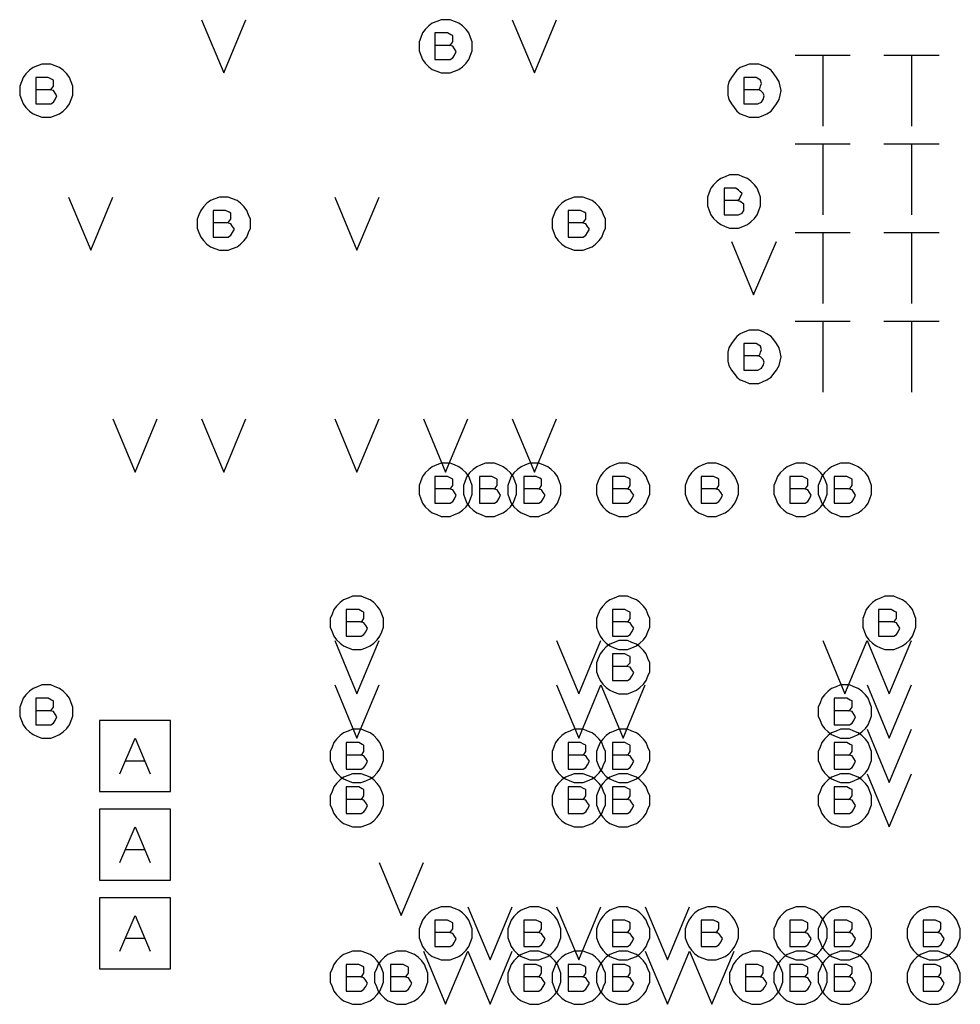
# Model space of a CAD drawing. Extents: x 28 to 61, y 25 to 46.
# Tile 9 of 50: x 35.6 to 36.7, y 30.8 to 31.9. Entities that reach past the tile are written whole.
import ezdxf

# ---------------------------------------------------------------- set-up
doc = ezdxf.new("R2010")
doc.units = 0
doc.layers.add('RVP8-IFD_F_fab', color=2, linetype='CONTINUOUS')

msp = doc.modelspace()

# ---------------------------------------------------------------- linework, layer by layer
at = {"layer": 'RVP8-IFD_F_fab'}
for points in [[(35.855, 31.94), (35.88, 31.88), (35.905, 31.94)], [(36.205, 31.94), (36.23, 31.88), (36.255, 31.94)], [(36.134, 31.911), (36.136, 31.912), (36.138, 31.915), (36.138, 31.918), (36.138, 31.922), (36.136, 31.923), (36.132, 31.925), (36.118, 31.925), (36.118, 31.895), (36.135, 31.895), (36.138, 31.897), (36.14, 31.9), (36.142, 31.904), (36.14, 31.907), (36.138, 31.91), (36.134, 31.911), (36.118, 31.911)], [(36.524, 31.9), (36.586, 31.9)], [(36.555, 31.9), (36.555, 31.82)], [(36.624, 31.9), (36.686, 31.9)], [(36.655, 31.9), (36.655, 31.82)], [(35.684, 31.861), (35.686, 31.862), (35.688, 31.865), (35.688, 31.868), (35.688, 31.872), (35.686, 31.873), (35.682, 31.875), (35.668, 31.875), (35.668, 31.845), (35.685, 31.845), (35.688, 31.847), (35.69, 31.85), (35.692, 31.854), (35.69, 31.857), (35.688, 31.86), (35.684, 31.861), (35.668, 31.861)], [(36.482, 31.861), (36.484, 31.862), (36.485, 31.865), (36.486, 31.868), (36.485, 31.872), (36.483, 31.873), (36.48, 31.875), (36.466, 31.875), (36.466, 31.845), (36.482, 31.845), (36.486, 31.847), (36.488, 31.85), (36.489, 31.854), (36.488, 31.857), (36.485, 31.86), (36.482, 31.861), (36.466, 31.861)], [(36.524, 31.8), (36.586, 31.8)], [(36.555, 31.8), (36.555, 31.72)], [(36.624, 31.8), (36.686, 31.8)], [(36.655, 31.8), (36.655, 31.72)], [(36.459, 31.736), (36.461, 31.738), (36.462, 31.74), (36.464, 31.744), (36.462, 31.746), (36.46, 31.748), (36.457, 31.75), (36.444, 31.75), (36.444, 31.72), (36.46, 31.72), (36.464, 31.722), (36.466, 31.725), (36.466, 31.728), (36.466, 31.732), (36.462, 31.735), (36.459, 31.736), (36.444, 31.736)], [(35.705, 31.74), (35.73, 31.68), (35.755, 31.74)], [(36.005, 31.74), (36.03, 31.68), (36.055, 31.74)], [(35.884, 31.711), (35.886, 31.713), (35.888, 31.715), (35.888, 31.719), (35.888, 31.722), (35.886, 31.723), (35.882, 31.725), (35.868, 31.725), (35.868, 31.695), (35.885, 31.695), (35.888, 31.697), (35.89, 31.7), (35.892, 31.704), (35.89, 31.707), (35.888, 31.71), (35.884, 31.711), (35.868, 31.711)], [(36.284, 31.711), (36.286, 31.713), (36.288, 31.715), (36.288, 31.719), (36.288, 31.722), (36.286, 31.723), (36.282, 31.725), (36.268, 31.725), (36.268, 31.695), (36.285, 31.695), (36.288, 31.697), (36.29, 31.7), (36.292, 31.704), (36.29, 31.707), (36.288, 31.71), (36.284, 31.711), (36.268, 31.711)], [(36.524, 31.7), (36.586, 31.7)], [(36.555, 31.7), (36.555, 31.62)], [(36.624, 31.7), (36.686, 31.7)], [(36.655, 31.7), (36.655, 31.62)], [(36.452, 31.69), (36.477, 31.63), (36.503, 31.69)], [(36.524, 31.6), (36.586, 31.6)], [(36.555, 31.6), (36.555, 31.52)], [(36.624, 31.6), (36.686, 31.6)], [(36.655, 31.6), (36.655, 31.52)], [(36.482, 31.561), (36.484, 31.562), (36.485, 31.565), (36.486, 31.568), (36.485, 31.572), (36.483, 31.573), (36.48, 31.575), (36.466, 31.575), (36.466, 31.545), (36.482, 31.545), (36.486, 31.547), (36.488, 31.55), (36.489, 31.554), (36.488, 31.557), (36.485, 31.56), (36.482, 31.561), (36.466, 31.561)], [(35.755, 31.49), (35.78, 31.43), (35.805, 31.49)], [(35.855, 31.49), (35.88, 31.43), (35.905, 31.49)], [(36.005, 31.49), (36.03, 31.43), (36.055, 31.49)], [(36.105, 31.49), (36.13, 31.43), (36.155, 31.49)], [(36.205, 31.49), (36.23, 31.43), (36.255, 31.49)], [(36.134, 31.411), (36.136, 31.412), (36.138, 31.415), (36.138, 31.418), (36.138, 31.422), (36.136, 31.423), (36.132, 31.425), (36.118, 31.425), (36.118, 31.395), (36.135, 31.395), (36.138, 31.397), (36.14, 31.4), (36.142, 31.404), (36.14, 31.407), (36.138, 31.41), (36.134, 31.411), (36.118, 31.411)], [(36.184, 31.411), (36.186, 31.412), (36.188, 31.415), (36.188, 31.418), (36.188, 31.422), (36.186, 31.423), (36.182, 31.425), (36.168, 31.425), (36.168, 31.395), (36.185, 31.395), (36.188, 31.397), (36.19, 31.4), (36.192, 31.404), (36.19, 31.407), (36.188, 31.41), (36.184, 31.411), (36.168, 31.411)], [(36.234, 31.411), (36.236, 31.412), (36.238, 31.415), (36.238, 31.418), (36.238, 31.422), (36.236, 31.423), (36.232, 31.425), (36.218, 31.425), (36.218, 31.395), (36.235, 31.395), (36.238, 31.397), (36.24, 31.4), (36.242, 31.404), (36.24, 31.407), (36.238, 31.41), (36.234, 31.411), (36.218, 31.411)], [(36.334, 31.411), (36.336, 31.412), (36.338, 31.415), (36.338, 31.418), (36.338, 31.422), (36.336, 31.423), (36.332, 31.425), (36.318, 31.425), (36.318, 31.395), (36.335, 31.395), (36.338, 31.397), (36.34, 31.4), (36.342, 31.404), (36.34, 31.407), (36.338, 31.41), (36.334, 31.411), (36.318, 31.411)], [(36.434, 31.411), (36.436, 31.412), (36.438, 31.415), (36.438, 31.418), (36.438, 31.422), (36.436, 31.423), (36.432, 31.425), (36.418, 31.425), (36.418, 31.395), (36.435, 31.395), (36.438, 31.397), (36.44, 31.4), (36.442, 31.404), (36.44, 31.407), (36.438, 31.41), (36.434, 31.411), (36.418, 31.411)], [(36.534, 31.411), (36.536, 31.412), (36.538, 31.415), (36.538, 31.418), (36.538, 31.422), (36.536, 31.423), (36.532, 31.425), (36.518, 31.425), (36.518, 31.395), (36.535, 31.395), (36.538, 31.397), (36.54, 31.4), (36.542, 31.404), (36.54, 31.407), (36.538, 31.41), (36.534, 31.411), (36.518, 31.411)], [(36.584, 31.411), (36.586, 31.412), (36.588, 31.415), (36.588, 31.418), (36.588, 31.422), (36.586, 31.423), (36.582, 31.425), (36.568, 31.425), (36.568, 31.395), (36.585, 31.395), (36.588, 31.397), (36.59, 31.4), (36.592, 31.404), (36.59, 31.407), (36.588, 31.41), (36.584, 31.411), (36.568, 31.411)], [(36.034, 31.261), (36.036, 31.262), (36.038, 31.265), (36.038, 31.268), (36.038, 31.272), (36.036, 31.273), (36.032, 31.275), (36.018, 31.275), (36.018, 31.245), (36.035, 31.245), (36.038, 31.247), (36.04, 31.25), (36.042, 31.254), (36.04, 31.257), (36.038, 31.26), (36.034, 31.261), (36.018, 31.261)], [(36.334, 31.261), (36.336, 31.262), (36.338, 31.265), (36.338, 31.268), (36.338, 31.272), (36.336, 31.273), (36.332, 31.275), (36.318, 31.275), (36.318, 31.245), (36.335, 31.245), (36.338, 31.247), (36.34, 31.25), (36.342, 31.254), (36.34, 31.257), (36.338, 31.26), (36.334, 31.261), (36.318, 31.261)], [(36.634, 31.261), (36.636, 31.262), (36.638, 31.265), (36.638, 31.268), (36.638, 31.272), (36.636, 31.273), (36.632, 31.275), (36.618, 31.275), (36.618, 31.245), (36.635, 31.245), (36.638, 31.247), (36.64, 31.25), (36.642, 31.254), (36.64, 31.257), (36.638, 31.26), (36.634, 31.261), (36.618, 31.261)], [(36.005, 31.24), (36.03, 31.18), (36.055, 31.24)], [(36.255, 31.24), (36.28, 31.18), (36.305, 31.24)], [(36.555, 31.24), (36.58, 31.18), (36.605, 31.24)], [(36.605, 31.24), (36.63, 31.18), (36.655, 31.24)], [(36.334, 31.211), (36.336, 31.213), (36.338, 31.215), (36.338, 31.219), (36.338, 31.222), (36.336, 31.223), (36.332, 31.225), (36.318, 31.225), (36.318, 31.195), (36.335, 31.195), (36.338, 31.197), (36.34, 31.2), (36.342, 31.204), (36.34, 31.207), (36.338, 31.21), (36.334, 31.211), (36.318, 31.211)], [(36.005, 31.19), (36.03, 31.13), (36.055, 31.19)], [(36.255, 31.19), (36.28, 31.13), (36.305, 31.19)], [(36.305, 31.19), (36.33, 31.13), (36.355, 31.19)], [(36.605, 31.19), (36.63, 31.13), (36.655, 31.19)], [(35.684, 31.161), (35.686, 31.162), (35.688, 31.165), (35.688, 31.168), (35.688, 31.172), (35.686, 31.173), (35.682, 31.175), (35.668, 31.175), (35.668, 31.145), (35.685, 31.145), (35.688, 31.147), (35.69, 31.15), (35.692, 31.154), (35.69, 31.157), (35.688, 31.16), (35.684, 31.161), (35.668, 31.161)], [(36.584, 31.161), (36.586, 31.162), (36.588, 31.165), (36.588, 31.168), (36.588, 31.172), (36.586, 31.173), (36.582, 31.175), (36.568, 31.175), (36.568, 31.145), (36.585, 31.145), (36.588, 31.147), (36.59, 31.15), (36.592, 31.154), (36.59, 31.157), (36.588, 31.16), (36.584, 31.161), (36.568, 31.161)], [(36.605, 31.14), (36.63, 31.08), (36.655, 31.14)], [(35.763, 31.09), (35.78, 31.13), (35.797, 31.09)], [(36.034, 31.111), (36.036, 31.112), (36.038, 31.115), (36.038, 31.118), (36.038, 31.122), (36.036, 31.123), (36.032, 31.125), (36.018, 31.125), (36.018, 31.095), (36.035, 31.095), (36.038, 31.097), (36.04, 31.1), (36.042, 31.104), (36.04, 31.107), (36.038, 31.11), (36.034, 31.111), (36.018, 31.111)], [(36.284, 31.111), (36.286, 31.112), (36.288, 31.115), (36.288, 31.118), (36.288, 31.122), (36.286, 31.123), (36.282, 31.125), (36.268, 31.125), (36.268, 31.095), (36.285, 31.095), (36.288, 31.097), (36.29, 31.1), (36.292, 31.104), (36.29, 31.107), (36.288, 31.11), (36.284, 31.111), (36.268, 31.111)], [(36.334, 31.111), (36.336, 31.112), (36.338, 31.115), (36.338, 31.118), (36.338, 31.122), (36.336, 31.123), (36.332, 31.125), (36.318, 31.125), (36.318, 31.095), (36.335, 31.095), (36.338, 31.097), (36.34, 31.1), (36.342, 31.104), (36.34, 31.107), (36.338, 31.11), (36.334, 31.111), (36.318, 31.111)], [(36.584, 31.111), (36.586, 31.112), (36.588, 31.115), (36.588, 31.118), (36.588, 31.122), (36.586, 31.123), (36.582, 31.125), (36.568, 31.125), (36.568, 31.095), (36.585, 31.095), (36.588, 31.097), (36.59, 31.1), (36.592, 31.104), (36.59, 31.107), (36.588, 31.11), (36.584, 31.111), (36.568, 31.111)], [(35.791, 31.104), (35.769, 31.104)], [(36.605, 31.09), (36.63, 31.03), (36.655, 31.09)], [(36.034, 31.061), (36.036, 31.062), (36.038, 31.065), (36.038, 31.068), (36.038, 31.072), (36.036, 31.073), (36.032, 31.075), (36.018, 31.075), (36.018, 31.045), (36.035, 31.045), (36.038, 31.047), (36.04, 31.05), (36.042, 31.054), (36.04, 31.057), (36.038, 31.06), (36.034, 31.061), (36.018, 31.061)], [(36.284, 31.061), (36.286, 31.062), (36.288, 31.065), (36.288, 31.068), (36.288, 31.072), (36.286, 31.073), (36.282, 31.075), (36.268, 31.075), (36.268, 31.045), (36.285, 31.045), (36.288, 31.047), (36.29, 31.05), (36.292, 31.054), (36.29, 31.057), (36.288, 31.06), (36.284, 31.061), (36.268, 31.061)], [(36.334, 31.061), (36.336, 31.062), (36.338, 31.065), (36.338, 31.068), (36.338, 31.072), (36.336, 31.073), (36.332, 31.075), (36.318, 31.075), (36.318, 31.045), (36.335, 31.045), (36.338, 31.047), (36.34, 31.05), (36.342, 31.054), (36.34, 31.057), (36.338, 31.06), (36.334, 31.061), (36.318, 31.061)], [(36.584, 31.061), (36.586, 31.062), (36.588, 31.065), (36.588, 31.068), (36.588, 31.072), (36.586, 31.073), (36.582, 31.075), (36.568, 31.075), (36.568, 31.045), (36.585, 31.045), (36.588, 31.047), (36.59, 31.05), (36.592, 31.054), (36.59, 31.057), (36.588, 31.06), (36.584, 31.061), (36.568, 31.061)], [(35.763, 30.99), (35.78, 31.03), (35.797, 30.99)], [(35.791, 31.004), (35.769, 31.004)], [(36.055, 30.99), (36.08, 30.93), (36.105, 30.99)], [(36.155, 30.94), (36.18, 30.88), (36.205, 30.94)], [(36.255, 30.94), (36.28, 30.88), (36.305, 30.94)], [(36.355, 30.94), (36.38, 30.88), (36.405, 30.94)], [(35.763, 30.89), (35.78, 30.93), (35.797, 30.89)], [(36.134, 30.911), (36.136, 30.912), (36.138, 30.915), (36.138, 30.918), (36.138, 30.922), (36.136, 30.923), (36.132, 30.925), (36.118, 30.925), (36.118, 30.895), (36.135, 30.895), (36.138, 30.897), (36.14, 30.9), (36.142, 30.904), (36.14, 30.907), (36.138, 30.91), (36.134, 30.911), (36.118, 30.911)], [(36.234, 30.911), (36.236, 30.912), (36.238, 30.915), (36.238, 30.918), (36.238, 30.922), (36.236, 30.923), (36.232, 30.925), (36.218, 30.925), (36.218, 30.895), (36.235, 30.895), (36.238, 30.897), (36.24, 30.9), (36.242, 30.904), (36.24, 30.907), (36.238, 30.91), (36.234, 30.911), (36.218, 30.911)], [(36.334, 30.911), (36.336, 30.912), (36.338, 30.915), (36.338, 30.918), (36.338, 30.922), (36.336, 30.923), (36.332, 30.925), (36.318, 30.925), (36.318, 30.895), (36.335, 30.895), (36.338, 30.897), (36.34, 30.9), (36.342, 30.904), (36.34, 30.907), (36.338, 30.91), (36.334, 30.911), (36.318, 30.911)], [(36.434, 30.911), (36.436, 30.912), (36.438, 30.915), (36.438, 30.918), (36.438, 30.922), (36.436, 30.923), (36.432, 30.925), (36.418, 30.925), (36.418, 30.895), (36.435, 30.895), (36.438, 30.897), (36.44, 30.9), (36.442, 30.904), (36.44, 30.907), (36.438, 30.91), (36.434, 30.911), (36.418, 30.911)], [(36.534, 30.911), (36.536, 30.912), (36.538, 30.915), (36.538, 30.918), (36.538, 30.922), (36.536, 30.923), (36.532, 30.925), (36.518, 30.925), (36.518, 30.895), (36.535, 30.895), (36.538, 30.897), (36.54, 30.9), (36.542, 30.904), (36.54, 30.907), (36.538, 30.91), (36.534, 30.911), (36.518, 30.911)], [(36.584, 30.911), (36.586, 30.912), (36.588, 30.915), (36.588, 30.918), (36.588, 30.922), (36.586, 30.923), (36.582, 30.925), (36.568, 30.925), (36.568, 30.895), (36.585, 30.895), (36.588, 30.897), (36.59, 30.9), (36.592, 30.904), (36.59, 30.907), (36.588, 30.91), (36.584, 30.911), (36.568, 30.911)], [(36.684, 30.911), (36.686, 30.912), (36.688, 30.915), (36.688, 30.918), (36.688, 30.922), (36.686, 30.923), (36.682, 30.925), (36.668, 30.925), (36.668, 30.895), (36.685, 30.895), (36.688, 30.897), (36.69, 30.9), (36.692, 30.904), (36.69, 30.907), (36.688, 30.91), (36.684, 30.911), (36.668, 30.911)], [(35.791, 30.904), (35.769, 30.904)], [(36.105, 30.89), (36.13, 30.83), (36.155, 30.89), (36.18, 30.83), (36.205, 30.89)], [(36.355, 30.89), (36.38, 30.83), (36.405, 30.89)], [(36.405, 30.89), (36.43, 30.83), (36.455, 30.89)], [(36.034, 30.861), (36.036, 30.862), (36.038, 30.865), (36.038, 30.868), (36.038, 30.872), (36.036, 30.873), (36.032, 30.875), (36.018, 30.875), (36.018, 30.845), (36.035, 30.845), (36.038, 30.847), (36.04, 30.85), (36.042, 30.854), (36.04, 30.857), (36.038, 30.86), (36.034, 30.861), (36.018, 30.861)], [(36.084, 30.861), (36.086, 30.862), (36.088, 30.865), (36.088, 30.868), (36.088, 30.872), (36.086, 30.873), (36.082, 30.875), (36.068, 30.875), (36.068, 30.845), (36.085, 30.845), (36.088, 30.847), (36.09, 30.85), (36.092, 30.854), (36.09, 30.857), (36.088, 30.86), (36.084, 30.861), (36.068, 30.861)], [(36.234, 30.861), (36.236, 30.862), (36.238, 30.865), (36.238, 30.868), (36.238, 30.872), (36.236, 30.873), (36.232, 30.875), (36.218, 30.875), (36.218, 30.845), (36.235, 30.845), (36.238, 30.847), (36.24, 30.85), (36.242, 30.854), (36.24, 30.857), (36.238, 30.86), (36.234, 30.861), (36.218, 30.861)], [(36.284, 30.861), (36.286, 30.862), (36.288, 30.865), (36.288, 30.868), (36.288, 30.872), (36.286, 30.873), (36.282, 30.875), (36.268, 30.875), (36.268, 30.845), (36.285, 30.845), (36.288, 30.847), (36.29, 30.85), (36.292, 30.854), (36.29, 30.857), (36.288, 30.86), (36.284, 30.861), (36.268, 30.861)], [(36.334, 30.861), (36.336, 30.862), (36.338, 30.865), (36.338, 30.868), (36.338, 30.872), (36.336, 30.873), (36.332, 30.875), (36.318, 30.875), (36.318, 30.845), (36.335, 30.845), (36.338, 30.847), (36.34, 30.85), (36.342, 30.854), (36.34, 30.857), (36.338, 30.86), (36.334, 30.861), (36.318, 30.861)], [(36.484, 30.861), (36.486, 30.862), (36.488, 30.865), (36.488, 30.868), (36.488, 30.872), (36.486, 30.873), (36.482, 30.875), (36.468, 30.875), (36.468, 30.845), (36.485, 30.845), (36.488, 30.847), (36.49, 30.85), (36.492, 30.854), (36.49, 30.857), (36.488, 30.86), (36.484, 30.861), (36.468, 30.861)], [(36.534, 30.861), (36.536, 30.862), (36.538, 30.865), (36.538, 30.868), (36.538, 30.872), (36.536, 30.873), (36.532, 30.875), (36.518, 30.875), (36.518, 30.845), (36.535, 30.845), (36.538, 30.847), (36.54, 30.85), (36.542, 30.854), (36.54, 30.857), (36.538, 30.86), (36.534, 30.861), (36.518, 30.861)], [(36.584, 30.861), (36.586, 30.862), (36.588, 30.865), (36.588, 30.868), (36.588, 30.872), (36.586, 30.873), (36.582, 30.875), (36.568, 30.875), (36.568, 30.845), (36.585, 30.845), (36.588, 30.847), (36.59, 30.85), (36.592, 30.854), (36.59, 30.857), (36.588, 30.86), (36.584, 30.861), (36.568, 30.861)], [(36.684, 30.861), (36.686, 30.862), (36.688, 30.865), (36.688, 30.868), (36.688, 30.872), (36.686, 30.873), (36.682, 30.875), (36.668, 30.875), (36.668, 30.845), (36.685, 30.845), (36.688, 30.847), (36.69, 30.85), (36.692, 30.854), (36.69, 30.857), (36.688, 30.86), (36.684, 30.861), (36.668, 30.861)]]:
    msp.add_lwpolyline(points, dxfattribs=at)
for points in [[(36.16, 31.91), (36.16, 31.915), (36.158, 31.92), (36.156, 31.925), (36.153, 31.929), (36.149, 31.933), (36.145, 31.936), (36.14, 31.938), (36.135, 31.94), (36.13, 31.94), (36.125, 31.94), (36.12, 31.938), (36.115, 31.936), (36.111, 31.933), (36.107, 31.929), (36.104, 31.925), (36.102, 31.92), (36.1, 31.915), (36.1, 31.91), (36.1, 31.905), (36.102, 31.9), (36.104, 31.895), (36.107, 31.891), (36.111, 31.887), (36.115, 31.884), (36.12, 31.882), (36.125, 31.88), (36.13, 31.88), (36.135, 31.88), (36.14, 31.882), (36.145, 31.884), (36.149, 31.887), (36.153, 31.891), (36.156, 31.895), (36.158, 31.9), (36.16, 31.905), (36.16, 31.91)], [(35.71, 31.86), (35.71, 31.865), (35.708, 31.87), (35.706, 31.875), (35.703, 31.879), (35.699, 31.883), (35.695, 31.886), (35.69, 31.888), (35.685, 31.89), (35.68, 31.89), (35.675, 31.89), (35.67, 31.888), (35.665, 31.886), (35.661, 31.883), (35.657, 31.879), (35.654, 31.875), (35.652, 31.87), (35.65, 31.865), (35.65, 31.86), (35.65, 31.855), (35.652, 31.85), (35.654, 31.845), (35.657, 31.841), (35.661, 31.837), (35.665, 31.834), (35.67, 31.832), (35.675, 31.83), (35.68, 31.83), (35.685, 31.83), (35.69, 31.832), (35.695, 31.834), (35.699, 31.837), (35.703, 31.841), (35.706, 31.845), (35.708, 31.85), (35.71, 31.855), (35.71, 31.86)], [(36.508, 31.86), (36.507, 31.865), (36.506, 31.87), (36.503, 31.875), (36.5, 31.879), (36.497, 31.883), (36.492, 31.886), (36.488, 31.888), (36.483, 31.89), (36.478, 31.89), (36.472, 31.89), (36.467, 31.888), (36.462, 31.886), (36.458, 31.883), (36.455, 31.879), (36.452, 31.875), (36.449, 31.87), (36.448, 31.865), (36.448, 31.86), (36.448, 31.855), (36.449, 31.85), (36.452, 31.845), (36.455, 31.841), (36.458, 31.837), (36.462, 31.834), (36.467, 31.832), (36.472, 31.83), (36.478, 31.83), (36.483, 31.83), (36.488, 31.832), (36.492, 31.834), (36.497, 31.837), (36.5, 31.841), (36.503, 31.845), (36.506, 31.85), (36.507, 31.855), (36.508, 31.86)], [(36.485, 31.735), (36.485, 31.74), (36.483, 31.745), (36.481, 31.75), (36.478, 31.754), (36.474, 31.758), (36.47, 31.761), (36.465, 31.763), (36.46, 31.765), (36.455, 31.765), (36.45, 31.765), (36.445, 31.763), (36.44, 31.761), (36.436, 31.758), (36.432, 31.754), (36.429, 31.75), (36.427, 31.745), (36.425, 31.74), (36.425, 31.735), (36.425, 31.73), (36.427, 31.725), (36.429, 31.72), (36.432, 31.716), (36.436, 31.712), (36.44, 31.709), (36.445, 31.707), (36.45, 31.705), (36.455, 31.705), (36.46, 31.705), (36.465, 31.707), (36.47, 31.709), (36.474, 31.712), (36.478, 31.716), (36.481, 31.72), (36.483, 31.725), (36.485, 31.73), (36.485, 31.735)], [(35.91, 31.71), (35.91, 31.715), (35.908, 31.72), (35.906, 31.725), (35.903, 31.729), (35.899, 31.733), (35.895, 31.736), (35.89, 31.738), (35.885, 31.74), (35.88, 31.74), (35.875, 31.74), (35.87, 31.738), (35.865, 31.736), (35.861, 31.733), (35.857, 31.729), (35.854, 31.725), (35.852, 31.72), (35.85, 31.715), (35.85, 31.71), (35.85, 31.705), (35.852, 31.7), (35.854, 31.695), (35.857, 31.691), (35.861, 31.687), (35.865, 31.684), (35.87, 31.682), (35.875, 31.68), (35.88, 31.68), (35.885, 31.68), (35.89, 31.682), (35.895, 31.684), (35.899, 31.687), (35.903, 31.691), (35.906, 31.695), (35.908, 31.7), (35.91, 31.705), (35.91, 31.71)], [(36.31, 31.71), (36.31, 31.715), (36.308, 31.72), (36.306, 31.725), (36.303, 31.729), (36.299, 31.733), (36.295, 31.736), (36.29, 31.738), (36.285, 31.74), (36.28, 31.74), (36.275, 31.74), (36.27, 31.738), (36.265, 31.736), (36.261, 31.733), (36.257, 31.729), (36.254, 31.725), (36.252, 31.72), (36.25, 31.715), (36.25, 31.71), (36.25, 31.705), (36.252, 31.7), (36.254, 31.695), (36.257, 31.691), (36.261, 31.687), (36.265, 31.684), (36.27, 31.682), (36.275, 31.68), (36.28, 31.68), (36.285, 31.68), (36.29, 31.682), (36.295, 31.684), (36.299, 31.687), (36.303, 31.691), (36.306, 31.695), (36.308, 31.7), (36.31, 31.705), (36.31, 31.71)], [(36.508, 31.56), (36.507, 31.565), (36.506, 31.57), (36.503, 31.575), (36.5, 31.579), (36.497, 31.583), (36.492, 31.586), (36.488, 31.588), (36.483, 31.59), (36.478, 31.59), (36.472, 31.59), (36.467, 31.588), (36.462, 31.586), (36.458, 31.583), (36.455, 31.579), (36.452, 31.575), (36.449, 31.57), (36.448, 31.565), (36.448, 31.56), (36.448, 31.555), (36.449, 31.55), (36.452, 31.545), (36.455, 31.541), (36.458, 31.537), (36.462, 31.534), (36.467, 31.532), (36.472, 31.53), (36.478, 31.53), (36.483, 31.53), (36.488, 31.532), (36.492, 31.534), (36.497, 31.537), (36.5, 31.541), (36.503, 31.545), (36.506, 31.55), (36.507, 31.555), (36.508, 31.56)], [(36.16, 31.41), (36.16, 31.415), (36.158, 31.42), (36.156, 31.425), (36.153, 31.429), (36.149, 31.433), (36.145, 31.436), (36.14, 31.438), (36.135, 31.44), (36.13, 31.44), (36.125, 31.44), (36.12, 31.438), (36.115, 31.436), (36.111, 31.433), (36.107, 31.429), (36.104, 31.425), (36.102, 31.42), (36.1, 31.415), (36.1, 31.41), (36.1, 31.405), (36.102, 31.4), (36.104, 31.395), (36.107, 31.391), (36.111, 31.387), (36.115, 31.384), (36.12, 31.382), (36.125, 31.38), (36.13, 31.38), (36.135, 31.38), (36.14, 31.382), (36.145, 31.384), (36.149, 31.387), (36.153, 31.391), (36.156, 31.395), (36.158, 31.4), (36.16, 31.405), (36.16, 31.41)], [(36.21, 31.41), (36.21, 31.415), (36.208, 31.42), (36.206, 31.425), (36.203, 31.429), (36.199, 31.433), (36.195, 31.436), (36.19, 31.438), (36.185, 31.44), (36.18, 31.44), (36.175, 31.44), (36.17, 31.438), (36.165, 31.436), (36.161, 31.433), (36.157, 31.429), (36.154, 31.425), (36.152, 31.42), (36.15, 31.415), (36.15, 31.41), (36.15, 31.405), (36.152, 31.4), (36.154, 31.395), (36.157, 31.391), (36.161, 31.387), (36.165, 31.384), (36.17, 31.382), (36.175, 31.38), (36.18, 31.38), (36.185, 31.38), (36.19, 31.382), (36.195, 31.384), (36.199, 31.387), (36.203, 31.391), (36.206, 31.395), (36.208, 31.4), (36.21, 31.405), (36.21, 31.41)], [(36.26, 31.41), (36.26, 31.415), (36.258, 31.42), (36.256, 31.425), (36.253, 31.429), (36.249, 31.433), (36.245, 31.436), (36.24, 31.438), (36.235, 31.44), (36.23, 31.44), (36.225, 31.44), (36.22, 31.438), (36.215, 31.436), (36.211, 31.433), (36.207, 31.429), (36.204, 31.425), (36.202, 31.42), (36.2, 31.415), (36.2, 31.41), (36.2, 31.405), (36.202, 31.4), (36.204, 31.395), (36.207, 31.391), (36.211, 31.387), (36.215, 31.384), (36.22, 31.382), (36.225, 31.38), (36.23, 31.38), (36.235, 31.38), (36.24, 31.382), (36.245, 31.384), (36.249, 31.387), (36.253, 31.391), (36.256, 31.395), (36.258, 31.4), (36.26, 31.405), (36.26, 31.41)], [(36.36, 31.41), (36.36, 31.415), (36.358, 31.42), (36.356, 31.425), (36.353, 31.429), (36.349, 31.433), (36.345, 31.436), (36.34, 31.438), (36.335, 31.44), (36.33, 31.44), (36.325, 31.44), (36.32, 31.438), (36.315, 31.436), (36.311, 31.433), (36.307, 31.429), (36.304, 31.425), (36.302, 31.42), (36.3, 31.415), (36.3, 31.41), (36.3, 31.405), (36.302, 31.4), (36.304, 31.395), (36.307, 31.391), (36.311, 31.387), (36.315, 31.384), (36.32, 31.382), (36.325, 31.38), (36.33, 31.38), (36.335, 31.38), (36.34, 31.382), (36.345, 31.384), (36.349, 31.387), (36.353, 31.391), (36.356, 31.395), (36.358, 31.4), (36.36, 31.405), (36.36, 31.41)], [(36.46, 31.41), (36.46, 31.415), (36.458, 31.42), (36.456, 31.425), (36.453, 31.429), (36.449, 31.433), (36.445, 31.436), (36.44, 31.438), (36.435, 31.44), (36.43, 31.44), (36.425, 31.44), (36.42, 31.438), (36.415, 31.436), (36.411, 31.433), (36.407, 31.429), (36.404, 31.425), (36.402, 31.42), (36.4, 31.415), (36.4, 31.41), (36.4, 31.405), (36.402, 31.4), (36.404, 31.395), (36.407, 31.391), (36.411, 31.387), (36.415, 31.384), (36.42, 31.382), (36.425, 31.38), (36.43, 31.38), (36.435, 31.38), (36.44, 31.382), (36.445, 31.384), (36.449, 31.387), (36.453, 31.391), (36.456, 31.395), (36.458, 31.4), (36.46, 31.405), (36.46, 31.41)], [(36.56, 31.41), (36.56, 31.415), (36.558, 31.42), (36.556, 31.425), (36.553, 31.429), (36.549, 31.433), (36.545, 31.436), (36.54, 31.438), (36.535, 31.44), (36.53, 31.44), (36.525, 31.44), (36.52, 31.438), (36.515, 31.436), (36.511, 31.433), (36.507, 31.429), (36.504, 31.425), (36.502, 31.42), (36.5, 31.415), (36.5, 31.41), (36.5, 31.405), (36.502, 31.4), (36.504, 31.395), (36.507, 31.391), (36.511, 31.387), (36.515, 31.384), (36.52, 31.382), (36.525, 31.38), (36.53, 31.38), (36.535, 31.38), (36.54, 31.382), (36.545, 31.384), (36.549, 31.387), (36.553, 31.391), (36.556, 31.395), (36.558, 31.4), (36.56, 31.405), (36.56, 31.41)], [(36.61, 31.41), (36.61, 31.415), (36.608, 31.42), (36.606, 31.425), (36.603, 31.429), (36.599, 31.433), (36.595, 31.436), (36.59, 31.438), (36.585, 31.44), (36.58, 31.44), (36.575, 31.44), (36.57, 31.438), (36.565, 31.436), (36.561, 31.433), (36.557, 31.429), (36.554, 31.425), (36.552, 31.42), (36.55, 31.415), (36.55, 31.41), (36.55, 31.405), (36.552, 31.4), (36.554, 31.395), (36.557, 31.391), (36.561, 31.387), (36.565, 31.384), (36.57, 31.382), (36.575, 31.38), (36.58, 31.38), (36.585, 31.38), (36.59, 31.382), (36.595, 31.384), (36.599, 31.387), (36.603, 31.391), (36.606, 31.395), (36.608, 31.4), (36.61, 31.405), (36.61, 31.41)], [(36.06, 31.26), (36.06, 31.265), (36.058, 31.27), (36.056, 31.275), (36.053, 31.279), (36.049, 31.283), (36.045, 31.286), (36.04, 31.288), (36.035, 31.29), (36.03, 31.29), (36.025, 31.29), (36.02, 31.288), (36.015, 31.286), (36.011, 31.283), (36.007, 31.279), (36.004, 31.275), (36.002, 31.27), (36, 31.265), (36, 31.26), (36, 31.255), (36.002, 31.25), (36.004, 31.245), (36.007, 31.241), (36.011, 31.237), (36.015, 31.234), (36.02, 31.232), (36.025, 31.23), (36.03, 31.23), (36.035, 31.23), (36.04, 31.232), (36.045, 31.234), (36.049, 31.237), (36.053, 31.241), (36.056, 31.245), (36.058, 31.25), (36.06, 31.255), (36.06, 31.26)], [(36.36, 31.26), (36.36, 31.265), (36.358, 31.27), (36.356, 31.275), (36.353, 31.279), (36.349, 31.283), (36.345, 31.286), (36.34, 31.288), (36.335, 31.29), (36.33, 31.29), (36.325, 31.29), (36.32, 31.288), (36.315, 31.286), (36.311, 31.283), (36.307, 31.279), (36.304, 31.275), (36.302, 31.27), (36.3, 31.265), (36.3, 31.26), (36.3, 31.255), (36.302, 31.25), (36.304, 31.245), (36.307, 31.241), (36.311, 31.237), (36.315, 31.234), (36.32, 31.232), (36.325, 31.23), (36.33, 31.23), (36.335, 31.23), (36.34, 31.232), (36.345, 31.234), (36.349, 31.237), (36.353, 31.241), (36.356, 31.245), (36.358, 31.25), (36.36, 31.255), (36.36, 31.26)], [(36.66, 31.26), (36.66, 31.265), (36.658, 31.27), (36.656, 31.275), (36.653, 31.279), (36.649, 31.283), (36.645, 31.286), (36.64, 31.288), (36.635, 31.29), (36.63, 31.29), (36.625, 31.29), (36.62, 31.288), (36.615, 31.286), (36.611, 31.283), (36.607, 31.279), (36.604, 31.275), (36.602, 31.27), (36.6, 31.265), (36.6, 31.26), (36.6, 31.255), (36.602, 31.25), (36.604, 31.245), (36.607, 31.241), (36.611, 31.237), (36.615, 31.234), (36.62, 31.232), (36.625, 31.23), (36.63, 31.23), (36.635, 31.23), (36.64, 31.232), (36.645, 31.234), (36.649, 31.237), (36.653, 31.241), (36.656, 31.245), (36.658, 31.25), (36.66, 31.255), (36.66, 31.26)], [(36.36, 31.21), (36.36, 31.215), (36.358, 31.22), (36.356, 31.225), (36.353, 31.229), (36.349, 31.233), (36.345, 31.236), (36.34, 31.238), (36.335, 31.24), (36.33, 31.24), (36.325, 31.24), (36.32, 31.238), (36.315, 31.236), (36.311, 31.233), (36.307, 31.229), (36.304, 31.225), (36.302, 31.22), (36.3, 31.215), (36.3, 31.21), (36.3, 31.205), (36.302, 31.2), (36.304, 31.195), (36.307, 31.191), (36.311, 31.187), (36.315, 31.184), (36.32, 31.182), (36.325, 31.18), (36.33, 31.18), (36.335, 31.18), (36.34, 31.182), (36.345, 31.184), (36.349, 31.187), (36.353, 31.191), (36.356, 31.195), (36.358, 31.2), (36.36, 31.205), (36.36, 31.21)], [(35.71, 31.16), (35.71, 31.165), (35.708, 31.17), (35.706, 31.175), (35.703, 31.179), (35.699, 31.183), (35.695, 31.186), (35.69, 31.188), (35.685, 31.19), (35.68, 31.19), (35.675, 31.19), (35.67, 31.188), (35.665, 31.186), (35.661, 31.183), (35.657, 31.179), (35.654, 31.175), (35.652, 31.17), (35.65, 31.165), (35.65, 31.16), (35.65, 31.155), (35.652, 31.15), (35.654, 31.145), (35.657, 31.141), (35.661, 31.137), (35.665, 31.134), (35.67, 31.132), (35.675, 31.13), (35.68, 31.13), (35.685, 31.13), (35.69, 31.132), (35.695, 31.134), (35.699, 31.137), (35.703, 31.141), (35.706, 31.145), (35.708, 31.15), (35.71, 31.155), (35.71, 31.16)], [(36.61, 31.16), (36.61, 31.165), (36.608, 31.17), (36.606, 31.175), (36.603, 31.179), (36.599, 31.183), (36.595, 31.186), (36.59, 31.188), (36.585, 31.19), (36.58, 31.19), (36.575, 31.19), (36.57, 31.188), (36.565, 31.186), (36.561, 31.183), (36.557, 31.179), (36.554, 31.175), (36.552, 31.17), (36.55, 31.165), (36.55, 31.16), (36.55, 31.155), (36.552, 31.15), (36.554, 31.145), (36.557, 31.141), (36.561, 31.137), (36.565, 31.134), (36.57, 31.132), (36.575, 31.13), (36.58, 31.13), (36.585, 31.13), (36.59, 31.132), (36.595, 31.134), (36.599, 31.137), (36.603, 31.141), (36.606, 31.145), (36.608, 31.15), (36.61, 31.155), (36.61, 31.16)], [(35.74, 31.07), (35.82, 31.07), (35.82, 31.15), (35.74, 31.15), (35.74, 31.07)], [(36.06, 31.11), (36.06, 31.115), (36.058, 31.12), (36.056, 31.125), (36.053, 31.129), (36.049, 31.133), (36.045, 31.136), (36.04, 31.138), (36.035, 31.14), (36.03, 31.14), (36.025, 31.14), (36.02, 31.138), (36.015, 31.136), (36.011, 31.133), (36.007, 31.129), (36.004, 31.125), (36.002, 31.12), (36, 31.115), (36, 31.11), (36, 31.105), (36.002, 31.1), (36.004, 31.095), (36.007, 31.091), (36.011, 31.087), (36.015, 31.084), (36.02, 31.082), (36.025, 31.08), (36.03, 31.08), (36.035, 31.08), (36.04, 31.082), (36.045, 31.084), (36.049, 31.087), (36.053, 31.091), (36.056, 31.095), (36.058, 31.1), (36.06, 31.105), (36.06, 31.11)], [(36.31, 31.11), (36.31, 31.115), (36.308, 31.12), (36.306, 31.125), (36.303, 31.129), (36.299, 31.133), (36.295, 31.136), (36.29, 31.138), (36.285, 31.14), (36.28, 31.14), (36.275, 31.14), (36.27, 31.138), (36.265, 31.136), (36.261, 31.133), (36.257, 31.129), (36.254, 31.125), (36.252, 31.12), (36.25, 31.115), (36.25, 31.11), (36.25, 31.105), (36.252, 31.1), (36.254, 31.095), (36.257, 31.091), (36.261, 31.087), (36.265, 31.084), (36.27, 31.082), (36.275, 31.08), (36.28, 31.08), (36.285, 31.08), (36.29, 31.082), (36.295, 31.084), (36.299, 31.087), (36.303, 31.091), (36.306, 31.095), (36.308, 31.1), (36.31, 31.105), (36.31, 31.11)], [(36.36, 31.11), (36.36, 31.115), (36.358, 31.12), (36.356, 31.125), (36.353, 31.129), (36.349, 31.133), (36.345, 31.136), (36.34, 31.138), (36.335, 31.14), (36.33, 31.14), (36.325, 31.14), (36.32, 31.138), (36.315, 31.136), (36.311, 31.133), (36.307, 31.129), (36.304, 31.125), (36.302, 31.12), (36.3, 31.115), (36.3, 31.11), (36.3, 31.105), (36.302, 31.1), (36.304, 31.095), (36.307, 31.091), (36.311, 31.087), (36.315, 31.084), (36.32, 31.082), (36.325, 31.08), (36.33, 31.08), (36.335, 31.08), (36.34, 31.082), (36.345, 31.084), (36.349, 31.087), (36.353, 31.091), (36.356, 31.095), (36.358, 31.1), (36.36, 31.105), (36.36, 31.11)], [(36.61, 31.11), (36.61, 31.115), (36.608, 31.12), (36.606, 31.125), (36.603, 31.129), (36.599, 31.133), (36.595, 31.136), (36.59, 31.138), (36.585, 31.14), (36.58, 31.14), (36.575, 31.14), (36.57, 31.138), (36.565, 31.136), (36.561, 31.133), (36.557, 31.129), (36.554, 31.125), (36.552, 31.12), (36.55, 31.115), (36.55, 31.11), (36.55, 31.105), (36.552, 31.1), (36.554, 31.095), (36.557, 31.091), (36.561, 31.087), (36.565, 31.084), (36.57, 31.082), (36.575, 31.08), (36.58, 31.08), (36.585, 31.08), (36.59, 31.082), (36.595, 31.084), (36.599, 31.087), (36.603, 31.091), (36.606, 31.095), (36.608, 31.1), (36.61, 31.105), (36.61, 31.11)], [(36.06, 31.06), (36.06, 31.065), (36.058, 31.07), (36.056, 31.075), (36.053, 31.079), (36.049, 31.083), (36.045, 31.086), (36.04, 31.088), (36.035, 31.09), (36.03, 31.09), (36.025, 31.09), (36.02, 31.088), (36.015, 31.086), (36.011, 31.083), (36.007, 31.079), (36.004, 31.075), (36.002, 31.07), (36, 31.065), (36, 31.06), (36, 31.055), (36.002, 31.05), (36.004, 31.045), (36.007, 31.041), (36.011, 31.037), (36.015, 31.034), (36.02, 31.032), (36.025, 31.03), (36.03, 31.03), (36.035, 31.03), (36.04, 31.032), (36.045, 31.034), (36.049, 31.037), (36.053, 31.041), (36.056, 31.045), (36.058, 31.05), (36.06, 31.055), (36.06, 31.06)], [(36.31, 31.06), (36.31, 31.065), (36.308, 31.07), (36.306, 31.075), (36.303, 31.079), (36.299, 31.083), (36.295, 31.086), (36.29, 31.088), (36.285, 31.09), (36.28, 31.09), (36.275, 31.09), (36.27, 31.088), (36.265, 31.086), (36.261, 31.083), (36.257, 31.079), (36.254, 31.075), (36.252, 31.07), (36.25, 31.065), (36.25, 31.06), (36.25, 31.055), (36.252, 31.05), (36.254, 31.045), (36.257, 31.041), (36.261, 31.037), (36.265, 31.034), (36.27, 31.032), (36.275, 31.03), (36.28, 31.03), (36.285, 31.03), (36.29, 31.032), (36.295, 31.034), (36.299, 31.037), (36.303, 31.041), (36.306, 31.045), (36.308, 31.05), (36.31, 31.055), (36.31, 31.06)], [(36.36, 31.06), (36.36, 31.065), (36.358, 31.07), (36.356, 31.075), (36.353, 31.079), (36.349, 31.083), (36.345, 31.086), (36.34, 31.088), (36.335, 31.09), (36.33, 31.09), (36.325, 31.09), (36.32, 31.088), (36.315, 31.086), (36.311, 31.083), (36.307, 31.079), (36.304, 31.075), (36.302, 31.07), (36.3, 31.065), (36.3, 31.06), (36.3, 31.055), (36.302, 31.05), (36.304, 31.045), (36.307, 31.041), (36.311, 31.037), (36.315, 31.034), (36.32, 31.032), (36.325, 31.03), (36.33, 31.03), (36.335, 31.03), (36.34, 31.032), (36.345, 31.034), (36.349, 31.037), (36.353, 31.041), (36.356, 31.045), (36.358, 31.05), (36.36, 31.055), (36.36, 31.06)], [(36.61, 31.06), (36.61, 31.065), (36.608, 31.07), (36.606, 31.075), (36.603, 31.079), (36.599, 31.083), (36.595, 31.086), (36.59, 31.088), (36.585, 31.09), (36.58, 31.09), (36.575, 31.09), (36.57, 31.088), (36.565, 31.086), (36.561, 31.083), (36.557, 31.079), (36.554, 31.075), (36.552, 31.07), (36.55, 31.065), (36.55, 31.06), (36.55, 31.055), (36.552, 31.05), (36.554, 31.045), (36.557, 31.041), (36.561, 31.037), (36.565, 31.034), (36.57, 31.032), (36.575, 31.03), (36.58, 31.03), (36.585, 31.03), (36.59, 31.032), (36.595, 31.034), (36.599, 31.037), (36.603, 31.041), (36.606, 31.045), (36.608, 31.05), (36.61, 31.055), (36.61, 31.06)], [(35.74, 30.97), (35.82, 30.97), (35.82, 31.05), (35.74, 31.05), (35.74, 30.97)], [(35.74, 30.87), (35.82, 30.87), (35.82, 30.95), (35.74, 30.95), (35.74, 30.87)], [(36.16, 30.91), (36.16, 30.915), (36.158, 30.92), (36.156, 30.925), (36.153, 30.929), (36.149, 30.933), (36.145, 30.936), (36.14, 30.938), (36.135, 30.94), (36.13, 30.94), (36.125, 30.94), (36.12, 30.938), (36.115, 30.936), (36.111, 30.933), (36.107, 30.929), (36.104, 30.925), (36.102, 30.92), (36.1, 30.915), (36.1, 30.91), (36.1, 30.905), (36.102, 30.9), (36.104, 30.895), (36.107, 30.891), (36.111, 30.887), (36.115, 30.884), (36.12, 30.882), (36.125, 30.88), (36.13, 30.88), (36.135, 30.88), (36.14, 30.882), (36.145, 30.884), (36.149, 30.887), (36.153, 30.891), (36.156, 30.895), (36.158, 30.9), (36.16, 30.905), (36.16, 30.91)], [(36.26, 30.91), (36.26, 30.915), (36.258, 30.92), (36.256, 30.925), (36.253, 30.929), (36.249, 30.933), (36.245, 30.936), (36.24, 30.938), (36.235, 30.94), (36.23, 30.94), (36.225, 30.94), (36.22, 30.938), (36.215, 30.936), (36.211, 30.933), (36.207, 30.929), (36.204, 30.925), (36.202, 30.92), (36.2, 30.915), (36.2, 30.91), (36.2, 30.905), (36.202, 30.9), (36.204, 30.895), (36.207, 30.891), (36.211, 30.887), (36.215, 30.884), (36.22, 30.882), (36.225, 30.88), (36.23, 30.88), (36.235, 30.88), (36.24, 30.882), (36.245, 30.884), (36.249, 30.887), (36.253, 30.891), (36.256, 30.895), (36.258, 30.9), (36.26, 30.905), (36.26, 30.91)], [(36.36, 30.91), (36.36, 30.915), (36.358, 30.92), (36.356, 30.925), (36.353, 30.929), (36.349, 30.933), (36.345, 30.936), (36.34, 30.938), (36.335, 30.94), (36.33, 30.94), (36.325, 30.94), (36.32, 30.938), (36.315, 30.936), (36.311, 30.933), (36.307, 30.929), (36.304, 30.925), (36.302, 30.92), (36.3, 30.915), (36.3, 30.91), (36.3, 30.905), (36.302, 30.9), (36.304, 30.895), (36.307, 30.891), (36.311, 30.887), (36.315, 30.884), (36.32, 30.882), (36.325, 30.88), (36.33, 30.88), (36.335, 30.88), (36.34, 30.882), (36.345, 30.884), (36.349, 30.887), (36.353, 30.891), (36.356, 30.895), (36.358, 30.9), (36.36, 30.905), (36.36, 30.91)], [(36.46, 30.91), (36.46, 30.915), (36.458, 30.92), (36.456, 30.925), (36.453, 30.929), (36.449, 30.933), (36.445, 30.936), (36.44, 30.938), (36.435, 30.94), (36.43, 30.94), (36.425, 30.94), (36.42, 30.938), (36.415, 30.936), (36.411, 30.933), (36.407, 30.929), (36.404, 30.925), (36.402, 30.92), (36.4, 30.915), (36.4, 30.91), (36.4, 30.905), (36.402, 30.9), (36.404, 30.895), (36.407, 30.891), (36.411, 30.887), (36.415, 30.884), (36.42, 30.882), (36.425, 30.88), (36.43, 30.88), (36.435, 30.88), (36.44, 30.882), (36.445, 30.884), (36.449, 30.887), (36.453, 30.891), (36.456, 30.895), (36.458, 30.9), (36.46, 30.905), (36.46, 30.91)], [(36.56, 30.91), (36.56, 30.915), (36.558, 30.92), (36.556, 30.925), (36.553, 30.929), (36.549, 30.933), (36.545, 30.936), (36.54, 30.938), (36.535, 30.94), (36.53, 30.94), (36.525, 30.94), (36.52, 30.938), (36.515, 30.936), (36.511, 30.933), (36.507, 30.929), (36.504, 30.925), (36.502, 30.92), (36.5, 30.915), (36.5, 30.91), (36.5, 30.905), (36.502, 30.9), (36.504, 30.895), (36.507, 30.891), (36.511, 30.887), (36.515, 30.884), (36.52, 30.882), (36.525, 30.88), (36.53, 30.88), (36.535, 30.88), (36.54, 30.882), (36.545, 30.884), (36.549, 30.887), (36.553, 30.891), (36.556, 30.895), (36.558, 30.9), (36.56, 30.905), (36.56, 30.91)], [(36.61, 30.91), (36.61, 30.915), (36.608, 30.92), (36.606, 30.925), (36.603, 30.929), (36.599, 30.933), (36.595, 30.936), (36.59, 30.938), (36.585, 30.94), (36.58, 30.94), (36.575, 30.94), (36.57, 30.938), (36.565, 30.936), (36.561, 30.933), (36.557, 30.929), (36.554, 30.925), (36.552, 30.92), (36.55, 30.915), (36.55, 30.91), (36.55, 30.905), (36.552, 30.9), (36.554, 30.895), (36.557, 30.891), (36.561, 30.887), (36.565, 30.884), (36.57, 30.882), (36.575, 30.88), (36.58, 30.88), (36.585, 30.88), (36.59, 30.882), (36.595, 30.884), (36.599, 30.887), (36.603, 30.891), (36.606, 30.895), (36.608, 30.9), (36.61, 30.905), (36.61, 30.91)], [(36.71, 30.91), (36.71, 30.915), (36.708, 30.92), (36.706, 30.925), (36.703, 30.929), (36.699, 30.933), (36.695, 30.936), (36.69, 30.938), (36.685, 30.94), (36.68, 30.94), (36.675, 30.94), (36.67, 30.938), (36.665, 30.936), (36.661, 30.933), (36.657, 30.929), (36.654, 30.925), (36.652, 30.92), (36.65, 30.915), (36.65, 30.91), (36.65, 30.905), (36.652, 30.9), (36.654, 30.895), (36.657, 30.891), (36.661, 30.887), (36.665, 30.884), (36.67, 30.882), (36.675, 30.88), (36.68, 30.88), (36.685, 30.88), (36.69, 30.882), (36.695, 30.884), (36.699, 30.887), (36.703, 30.891), (36.706, 30.895), (36.708, 30.9), (36.71, 30.905), (36.71, 30.91)], [(36.06, 30.86), (36.06, 30.865), (36.058, 30.87), (36.056, 30.875), (36.053, 30.879), (36.049, 30.883), (36.045, 30.886), (36.04, 30.888), (36.035, 30.89), (36.03, 30.89), (36.025, 30.89), (36.02, 30.888), (36.015, 30.886), (36.011, 30.883), (36.007, 30.879), (36.004, 30.875), (36.002, 30.87), (36, 30.865), (36, 30.86), (36, 30.855), (36.002, 30.85), (36.004, 30.845), (36.007, 30.841), (36.011, 30.837), (36.015, 30.834), (36.02, 30.832), (36.025, 30.83), (36.03, 30.83), (36.035, 30.83), (36.04, 30.832), (36.045, 30.834), (36.049, 30.837), (36.053, 30.841), (36.056, 30.845), (36.058, 30.85), (36.06, 30.855), (36.06, 30.86)], [(36.11, 30.86), (36.11, 30.865), (36.108, 30.87), (36.106, 30.875), (36.103, 30.879), (36.099, 30.883), (36.095, 30.886), (36.09, 30.888), (36.085, 30.89), (36.08, 30.89), (36.075, 30.89), (36.07, 30.888), (36.065, 30.886), (36.061, 30.883), (36.057, 30.879), (36.054, 30.875), (36.052, 30.87), (36.05, 30.865), (36.05, 30.86), (36.05, 30.855), (36.052, 30.85), (36.054, 30.845), (36.057, 30.841), (36.061, 30.837), (36.065, 30.834), (36.07, 30.832), (36.075, 30.83), (36.08, 30.83), (36.085, 30.83), (36.09, 30.832), (36.095, 30.834), (36.099, 30.837), (36.103, 30.841), (36.106, 30.845), (36.108, 30.85), (36.11, 30.855), (36.11, 30.86)], [(36.26, 30.86), (36.26, 30.865), (36.258, 30.87), (36.256, 30.875), (36.253, 30.879), (36.249, 30.883), (36.245, 30.886), (36.24, 30.888), (36.235, 30.89), (36.23, 30.89), (36.225, 30.89), (36.22, 30.888), (36.215, 30.886), (36.211, 30.883), (36.207, 30.879), (36.204, 30.875), (36.202, 30.87), (36.2, 30.865), (36.2, 30.86), (36.2, 30.855), (36.202, 30.85), (36.204, 30.845), (36.207, 30.841), (36.211, 30.837), (36.215, 30.834), (36.22, 30.832), (36.225, 30.83), (36.23, 30.83), (36.235, 30.83), (36.24, 30.832), (36.245, 30.834), (36.249, 30.837), (36.253, 30.841), (36.256, 30.845), (36.258, 30.85), (36.26, 30.855), (36.26, 30.86)], [(36.31, 30.86), (36.31, 30.865), (36.308, 30.87), (36.306, 30.875), (36.303, 30.879), (36.299, 30.883), (36.295, 30.886), (36.29, 30.888), (36.285, 30.89), (36.28, 30.89), (36.275, 30.89), (36.27, 30.888), (36.265, 30.886), (36.261, 30.883), (36.257, 30.879), (36.254, 30.875), (36.252, 30.87), (36.25, 30.865), (36.25, 30.86), (36.25, 30.855), (36.252, 30.85), (36.254, 30.845), (36.257, 30.841), (36.261, 30.837), (36.265, 30.834), (36.27, 30.832), (36.275, 30.83), (36.28, 30.83), (36.285, 30.83), (36.29, 30.832), (36.295, 30.834), (36.299, 30.837), (36.303, 30.841), (36.306, 30.845), (36.308, 30.85), (36.31, 30.855), (36.31, 30.86)], [(36.36, 30.86), (36.36, 30.865), (36.358, 30.87), (36.356, 30.875), (36.353, 30.879), (36.349, 30.883), (36.345, 30.886), (36.34, 30.888), (36.335, 30.89), (36.33, 30.89), (36.325, 30.89), (36.32, 30.888), (36.315, 30.886), (36.311, 30.883), (36.307, 30.879), (36.304, 30.875), (36.302, 30.87), (36.3, 30.865), (36.3, 30.86), (36.3, 30.855), (36.302, 30.85), (36.304, 30.845), (36.307, 30.841), (36.311, 30.837), (36.315, 30.834), (36.32, 30.832), (36.325, 30.83), (36.33, 30.83), (36.335, 30.83), (36.34, 30.832), (36.345, 30.834), (36.349, 30.837), (36.353, 30.841), (36.356, 30.845), (36.358, 30.85), (36.36, 30.855), (36.36, 30.86)], [(36.51, 30.86), (36.51, 30.865), (36.508, 30.87), (36.506, 30.875), (36.503, 30.879), (36.499, 30.883), (36.495, 30.886), (36.49, 30.888), (36.485, 30.89), (36.48, 30.89), (36.475, 30.89), (36.47, 30.888), (36.465, 30.886), (36.461, 30.883), (36.457, 30.879), (36.454, 30.875), (36.452, 30.87), (36.45, 30.865), (36.45, 30.86), (36.45, 30.855), (36.452, 30.85), (36.454, 30.845), (36.457, 30.841), (36.461, 30.837), (36.465, 30.834), (36.47, 30.832), (36.475, 30.83), (36.48, 30.83), (36.485, 30.83), (36.49, 30.832), (36.495, 30.834), (36.499, 30.837), (36.503, 30.841), (36.506, 30.845), (36.508, 30.85), (36.51, 30.855), (36.51, 30.86)], [(36.56, 30.86), (36.56, 30.865), (36.558, 30.87), (36.556, 30.875), (36.553, 30.879), (36.549, 30.883), (36.545, 30.886), (36.54, 30.888), (36.535, 30.89), (36.53, 30.89), (36.525, 30.89), (36.52, 30.888), (36.515, 30.886), (36.511, 30.883), (36.507, 30.879), (36.504, 30.875), (36.502, 30.87), (36.5, 30.865), (36.5, 30.86), (36.5, 30.855), (36.502, 30.85), (36.504, 30.845), (36.507, 30.841), (36.511, 30.837), (36.515, 30.834), (36.52, 30.832), (36.525, 30.83), (36.53, 30.83), (36.535, 30.83), (36.54, 30.832), (36.545, 30.834), (36.549, 30.837), (36.553, 30.841), (36.556, 30.845), (36.558, 30.85), (36.56, 30.855), (36.56, 30.86)], [(36.61, 30.86), (36.61, 30.865), (36.608, 30.87), (36.606, 30.875), (36.603, 30.879), (36.599, 30.883), (36.595, 30.886), (36.59, 30.888), (36.585, 30.89), (36.58, 30.89), (36.575, 30.89), (36.57, 30.888), (36.565, 30.886), (36.561, 30.883), (36.557, 30.879), (36.554, 30.875), (36.552, 30.87), (36.55, 30.865), (36.55, 30.86), (36.55, 30.855), (36.552, 30.85), (36.554, 30.845), (36.557, 30.841), (36.561, 30.837), (36.565, 30.834), (36.57, 30.832), (36.575, 30.83), (36.58, 30.83), (36.585, 30.83), (36.59, 30.832), (36.595, 30.834), (36.599, 30.837), (36.603, 30.841), (36.606, 30.845), (36.608, 30.85), (36.61, 30.855), (36.61, 30.86)], [(36.71, 30.86), (36.71, 30.865), (36.708, 30.87), (36.706, 30.875), (36.703, 30.879), (36.699, 30.883), (36.695, 30.886), (36.69, 30.888), (36.685, 30.89), (36.68, 30.89), (36.675, 30.89), (36.67, 30.888), (36.665, 30.886), (36.661, 30.883), (36.657, 30.879), (36.654, 30.875), (36.652, 30.87), (36.65, 30.865), (36.65, 30.86), (36.65, 30.855), (36.652, 30.85), (36.654, 30.845), (36.657, 30.841), (36.661, 30.837), (36.665, 30.834), (36.67, 30.832), (36.675, 30.83), (36.68, 30.83), (36.685, 30.83), (36.69, 30.832), (36.695, 30.834), (36.699, 30.837), (36.703, 30.841), (36.706, 30.845), (36.708, 30.85), (36.71, 30.855), (36.71, 30.86)]]:
    msp.add_lwpolyline(points, close=True, dxfattribs=at)

doc.saveas('drawing.dxf')
